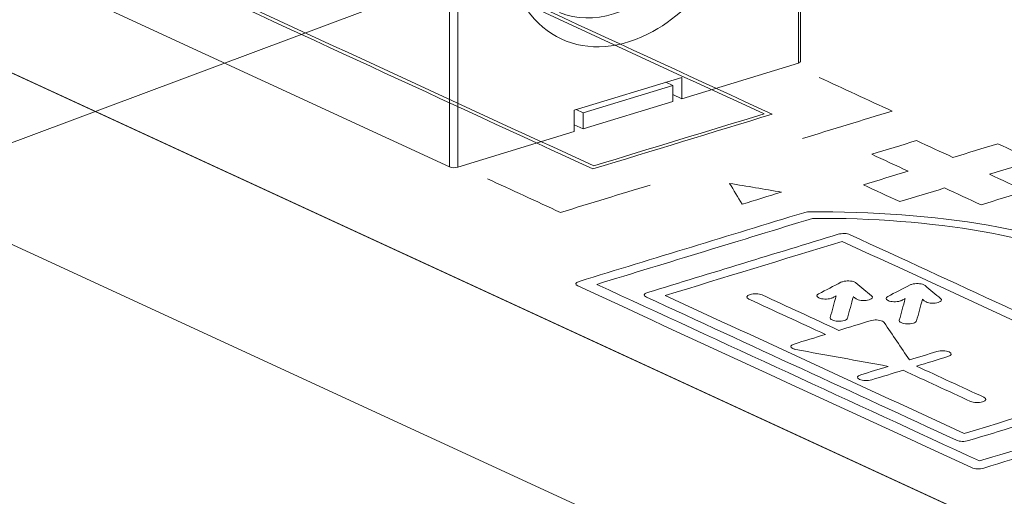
# Model space of a CAD drawing. Header units: inches. Extents: x -36 to 647, y 177 to 609.
# Tile 150 of 256: x 397.57 to 406.09, y 210.33 to 214.46. Entities that reach past the tile are written whole.
import ezdxf

# ---------------------------------------------------------------- set-up
doc = ezdxf.new("R2010")
doc.units = ezdxf.units.IN
doc.header["$MEASUREMENT"] = 0
doc.linetypes.add('AI-Linetype-3', pattern=[47.5, 22, -8.5, 8.5, -8.5])
doc.layers.add('1', color=7, linetype='Continuous')

# ---------------------------------------------------------------- blocks, each defined once
blk = doc.blocks.new('block 3368')
at = {"layer": '1', "color": 155, "lineweight": 18, "true_color": 0x4c7299}
blk.add_lwpolyline([(404.3272, 214.0941), (404.3272, 215.7921)], dxfattribs=at)
blk = doc.blocks.new('block 3930')
at = {"layer": '1', "color": 155, "lineweight": 18, "true_color": 0x4c7299}
blk.add_lwpolyline([(416.573, 205.1984), (347.8414, 236.9038)], dxfattribs=at)
blk = doc.blocks.new('block 4163')
at = {"layer": '1', "color": 155, "lineweight": 18, "true_color": 0x4c7299}
blk.add_lwpolyline([(403.1625, 213.9147), (403.2229, 213.8868)], dxfattribs=at)
blk = doc.blocks.new('block 4164')
at = {"layer": '1', "color": 155, "lineweight": 18, "true_color": 0x4c7299}
blk.add_lwpolyline([(402.4473, 213.6499), (402.3869, 213.6778)], dxfattribs=at)
blk = doc.blocks.new('block 5242')
at = {"layer": '1', "color": 155, "lineweight": 18, "true_color": 0x4c7299}
blk.add_lwpolyline([(416.573, 203.7155), (347.8414, 235.4208)], dxfattribs=at)
blk = doc.blocks.new('block 5582')
at = {"layer": '1', "color": 155, "lineweight": 18, "true_color": 0x4c7299}
blk.add_lwpolyline([(403.2229, 213.8868), (402.4473, 213.6499)], dxfattribs=at)
blk = doc.blocks.new('block 5583')
at = {"layer": '1', "color": 155, "lineweight": 18, "true_color": 0x4c7299}
blk.add_lwpolyline([(403.2229, 213.8868), (403.2229, 213.7478)], dxfattribs=at)
blk = doc.blocks.new('block 5584')
at = {"layer": '1', "color": 155, "lineweight": 18, "true_color": 0x4c7299}
blk.add_lwpolyline([(402.4473, 213.6499), (402.4473, 213.5108)], dxfattribs=at)
blk = doc.blocks.new('block 5585')
at = {"layer": '1', "color": 155, "lineweight": 18, "true_color": 0x4c7299}
blk.add_lwpolyline([(403.2229, 213.7478), (402.4473, 213.5108)], dxfattribs=at)
blk = doc.blocks.new('block 5586')
at = {"layer": '1', "color": 155, "lineweight": 18, "true_color": 0x4c7299}
blk.add_lwpolyline([(402.4473, 213.5108), (402.3697, 213.5466)], dxfattribs=at)
blk = doc.blocks.new('block 5762')
at = {"layer": '1', "color": 155, "lineweight": 13, "true_color": 0x4c7299}
blk.add_lwpolyline([(401.2911, 213.1818), (401.2911, 214.8798)], dxfattribs=at)
blk = doc.blocks.new('block 5763')
at = {"layer": '1', "color": 155, "lineweight": 13, "true_color": 0x4c7299}
blk.add_lwpolyline([(401.3615, 214.8771), (401.3615, 213.1791)], dxfattribs=at)
blk = doc.blocks.new('block 5764')
at = {"layer": '1', "color": 155, "lineweight": 13, "true_color": 0x4c7299}
blk.add_lwpolyline([(404.3088, 214.0796), (404.3088, 215.7775)], dxfattribs=at)
blk = doc.blocks.new('block 5765')
at = {"layer": '1', "color": 155, "lineweight": 18, "true_color": 0x4c7299}
blk.add_lwpolyline([(402.3697, 213.6725), (402.3697, 213.4871)], dxfattribs=at)
blk = doc.blocks.new('block 5766')
at = {"layer": '1', "color": 155, "lineweight": 18, "true_color": 0x4c7299}
blk.add_lwpolyline([(403.3005, 213.9569), (403.3005, 213.7715)], dxfattribs=at)
blk = doc.blocks.new('block 5768')
at = {"layer": '1', "color": 155, "lineweight": 18, "true_color": 0x4c7299}
blk.add_lwpolyline([(403.3005, 213.9569), (402.3697, 213.6725)], dxfattribs=at)
blk = doc.blocks.new('block 5769')
at = {"layer": '1', "color": 155, "lineweight": 18, "true_color": 0x4c7299}
blk.add_lwpolyline([(403.2229, 213.8073), (403.3005, 213.7715)], dxfattribs=at)
blk = doc.blocks.new('block 5770')
at = {"layer": '1', "color": 155, "lineweight": 18, "true_color": 0x4c7299}
blk.add_lwpolyline([(403.3005, 213.7715), (404.3088, 214.0796)], dxfattribs=at)
blk = doc.blocks.new('block 5771')
at = {"layer": '1', "color": 155, "lineweight": 18, "true_color": 0x4c7299}
blk.add_lwpolyline([(401.3615, 213.1791), (402.3697, 213.4871)], dxfattribs=at)
blk = doc.blocks.new('block 5772')
at = {"layer": '1', "color": 155, "lineweight": 18, "true_color": 0x4c7299}
blk.add_lwpolyline([(393.9058, 216.5886), (401.2911, 213.1818)], dxfattribs=at)
blk = doc.blocks.new('block 5825')
at = {"layer": '1', "color": 18, "lineweight": 13, "true_color": 0x4c0000}
blk.add_lwpolyline([(416.573, 205.1984), (347.8414, 236.9038)], dxfattribs=at)
blk = doc.blocks.new('block 5830')
at = {"layer": '1', "color": 18, "lineweight": 13, "true_color": 0x4c0000}
blk.add_lwpolyline([(416.573, 205.1984), (347.8414, 236.9038)], dxfattribs=at)
blk = doc.blocks.new('block 6443')
at = {"layer": '1', "color": 155, "lineweight": 13, "true_color": 0x4c7299}
blk.add_open_spline([(401.7848, 215.0064), (401.8806, 214.3425), (402.4285, 214.0407), (403.0085, 214.3324), (403.4585, 214.5587), (403.8111, 215.0878), (403.8854, 215.6482)], degree=3, knots=[0, 0, 0, 0, 1, 1, 1, 2, 2, 2, 2], dxfattribs=at)
blk = doc.blocks.new('block 6637')
at = {"layer": '1', "color": 155, "lineweight": 18, "true_color": 0x4c7299}
blk.add_open_spline([(402.2435, 214.5169), (402.5302, 214.4005), (402.8875, 214.5096), (403.1742, 214.8013)], degree=3, dxfattribs=at)
blk = doc.blocks.new('block 6675')
at = {"layer": '1', "color": 155, "lineweight": 18, "true_color": 0x4c7299}
blk.add_open_spline([(404.3088, 214.0796), (404.3204, 214.0831), (404.3272, 214.0885), (404.3272, 214.0941)], degree=3, dxfattribs=at)
blk = doc.blocks.new('block 6676')
at = {"layer": '1', "color": 155, "lineweight": 18, "true_color": 0x4c7299}
blk.add_open_spline([(401.2911, 213.1818), (401.3085, 213.1738), (401.34, 213.1725), (401.3615, 213.1791)], degree=3, dxfattribs=at)
blk = doc.blocks.new('block 9164')
at = {"layer": '1', "color": 18, "lineweight": 13, "true_color": 0x4c0000}
blk.add_lwpolyline([(429.4972, 199.2366), (426.6012, 200.5959), (427.7493, 201.3597), (426.5184, 202.1015), (424.1975, 202.0373), (422.6316, 202.4036), (419.6803, 203.7651), (420.5463, 204.4801), (419.7649, 205.3043), (417.4578, 205.4266), (415.766, 205.5707), (403.9607, 211.0164), (356.7397, 232.7991)], dxfattribs=at)
blk = doc.blocks.new('block 9548')
at = {"layer": '1', "color": 18, "lineweight": 13, "true_color": 0x4c0000}
blk.add_lwpolyline([(429.4972, 199.2366), (426.6012, 200.5959), (427.7493, 201.3597), (426.5184, 202.1015), (424.1975, 202.0373), (422.6316, 202.4036), (419.6803, 203.7651), (420.5463, 204.4801), (419.7649, 205.3043), (417.4578, 205.4266), (415.766, 205.5707), (403.9607, 211.0164), (356.7397, 232.7991)], dxfattribs=at)
blk = doc.blocks.new('block 9550')
at = {"layer": '1', "color": 18, "lineweight": 13, "true_color": 0x4c0000}
blk.add_open_spline([(405.6027, 211.5413), (405.5123, 211.5137), (405.4218, 211.4861), (405.3313, 211.4584), (405.5257, 211.3688), (405.7201, 211.2791), (405.9145, 211.1894), (405.9422, 211.1767), (405.9376, 211.1603), (405.9036, 211.1499), (405.8695, 211.1395), (405.8259, 211.1411), (405.7981, 211.1539), (405.6035, 211.2435), (405.4094, 211.3332), (405.215, 211.4229), (405.1245, 211.3952), (405.034, 211.3676), (404.9435, 211.3399), (404.9095, 211.3295), (404.8658, 211.3312), (404.8381, 211.344), (404.8104, 211.3568), (404.8148, 211.3732), (404.8489, 211.3836), (404.9283, 211.4079), (405.0078, 211.4322), (405.0873, 211.4565), (404.8205, 211.5051), (404.5537, 211.5538), (404.2869, 211.6025), (404.2769, 211.6043), (404.2683, 211.6069), (404.2614, 211.6101), (404.2337, 211.6229), (404.2381, 211.6392), (404.2721, 211.6497), (404.3625, 211.6773), (404.4531, 211.705), (404.5436, 211.7326), (404.3224, 211.8346), (404.1012, 211.9367), (403.88, 212.0387), (403.8522, 212.0515), (403.8567, 212.0679), (403.8908, 212.0783), (403.9249, 212.0887), (403.9686, 212.0871), (403.9963, 212.0743), (404.2175, 211.9722), (404.4387, 211.8702), (404.6599, 211.7681), (404.7504, 211.7958), (404.8408, 211.8234), (404.9313, 211.8511), (404.9654, 211.8615), (405.0091, 211.8598), (405.0368, 211.847), (405.0437, 211.8438), (405.0486, 211.8401), (405.0513, 211.8361), (405.124, 211.7281), (405.1969, 211.6202), (405.2697, 211.5122), (405.3491, 211.5365), (405.4286, 211.5607), (405.508, 211.585), (405.5421, 211.5954), (405.5858, 211.5937), (405.6136, 211.581), (405.6413, 211.5682), (405.6368, 211.5517), (405.6027, 211.5413)], degree=3, knots=[0, 0, 0, 0, 1, 1, 1, 2, 2, 2, 3, 3, 3, 4, 4, 4, 5, 5, 5, 6, 6, 6, 7, 7, 7, 8, 8, 8, 9, 9, 9, 10, 10, 10, 11, 11, 11, 12, 12, 12, 13, 13, 13, 14, 14, 14, 15, 15, 15, 16, 16, 16, 17, 17, 17, 18, 18, 18, 19, 19, 19, 20, 20, 20, 21, 21, 21, 22, 22, 22, 23, 23, 23, 24, 24, 24, 24], dxfattribs=at)
blk = doc.blocks.new('block 9554')
at = {"layer": '1', "color": 18, "lineweight": 13, "true_color": 0x4c0000}
blk.add_open_spline([(405.3949, 212.1621), (405.3992, 212.1602), (405.4027, 212.158), (405.4054, 212.1557), (405.4496, 212.1179), (405.4954, 212.0805), (405.5404, 212.0429), (405.5549, 212.0308), (405.5468, 212.0179), (405.5193, 212.0095), (405.4852, 211.9991), (405.4415, 212.0008), (405.4138, 212.0136), (405.4097, 212.0155), (405.4062, 212.0176), (405.4036, 212.0199), (405.3967, 212.0256), (405.3897, 212.0314), (405.3828, 212.0372), (405.3657, 211.9747), (405.3486, 211.9122), (405.3315, 211.8497), (405.3295, 211.8421), (405.3199, 211.8355), (405.3042, 211.8307), (405.2702, 211.8203), (405.2265, 211.822), (405.1988, 211.8348), (405.1861, 211.8407), (405.1802, 211.8479), (405.1823, 211.8554), (405.1992, 211.9179), (405.2165, 211.9804), (405.2336, 212.0429), (405.2237, 212.0378), (405.2138, 212.0327), (405.2039, 212.0276), (405.2001, 212.0256), (405.1956, 212.0238), (405.1906, 212.0222), (405.1566, 212.0118), (405.1128, 212.0135), (405.085, 212.0263), (405.0628, 212.0366), (405.0617, 212.0498), (405.0824, 212.0606), (405.1468, 212.094), (405.2115, 212.1274), (405.2761, 212.1609), (405.2799, 212.1628), (405.2844, 212.1646), (405.2894, 212.1662), (405.3234, 212.1767), (405.3672, 212.1749), (405.3949, 212.1621)], degree=3, knots=[0, 0, 0, 0, 1, 1, 1, 2, 2, 2, 3, 3, 3, 4, 4, 4, 5, 5, 5, 6, 6, 6, 7, 7, 7, 8, 8, 8, 9, 9, 9, 10, 10, 10, 11, 11, 11, 12, 12, 12, 13, 13, 13, 14, 14, 14, 15, 15, 15, 16, 16, 16, 17, 17, 17, 18, 18, 18, 18], dxfattribs=at)
blk = doc.blocks.new('block 9557')
at = {"layer": '1', "color": 18, "lineweight": 13, "true_color": 0x4c0000}
blk.add_open_spline([(404.4014, 212.7926), (405.502, 212.8047), (406.5033, 212.6326), (407.1983, 212.312), (407.8933, 211.9914), (408.1387, 211.5884), (407.8836, 211.1863), (407.8797, 211.1802), (407.8708, 211.1749), (407.8579, 211.171), (407.2091, 210.9727), (406.5611, 210.7747), (405.913, 210.5767), (405.8789, 210.5663), (405.8352, 210.568), (405.8075, 210.5808), (404.6723, 211.1048), (403.5362, 211.6286), (402.4005, 212.1524), (402.3728, 212.1652), (402.3773, 212.1816), (402.4114, 212.192), (403.0597, 212.3899), (403.7075, 212.588), (404.3556, 212.786), (404.3691, 212.7902), (404.3847, 212.7924), (404.4014, 212.7926)], degree=3, knots=[0, 0, 0, 0, 1, 1, 1, 2, 2, 2, 3, 3, 3, 4, 4, 4, 5, 5, 5, 6, 6, 6, 7, 7, 7, 8, 8, 8, 9, 9, 9, 9], dxfattribs=at)
blk = doc.blocks.new('block 9562')
at = {"layer": '1', "color": 18, "lineweight": 13, "true_color": 0x4c0000}
blk.add_open_spline([(400.2318, 215.4144), (401.5153, 214.8223), (402.7988, 214.2303), (404.0822, 213.6382), (403.5652, 213.4802), (403.0481, 213.3222), (402.531, 213.1643), (401.2476, 213.7563), (399.9641, 214.3484), (398.6806, 214.9404), (399.1977, 215.0984), (399.7147, 215.2564), (400.2318, 215.4144)], degree=3, knots=[0, 0, 0, 0, 1, 1, 1, 2, 2, 2, 3, 3, 3, 4, 4, 4, 4], dxfattribs=at)
blk = doc.blocks.new('block 9566')
at = {"layer": '1', "color": 18, "lineweight": 13, "true_color": 0x4c0000}
blk.add_open_spline([(403.0261, 213.0251), (402.7676, 212.9461), (402.509, 212.8671), (402.2505, 212.7881), (402.0401, 212.8852), (401.8297, 212.9822), (401.6193, 213.0793)], degree=3, knots=[0, 0, 0, 0, 1, 1, 1, 2, 2, 2, 2], dxfattribs=at)
blk = doc.blocks.new('block 9568')
at = {"layer": '1', "color": 18, "lineweight": 13, "true_color": 0x4c0000}
blk.add_open_spline([(402.9935, 212.0559), (403.8878, 211.6434), (404.782, 211.2309), (405.6762, 210.8183), (405.704, 210.8056), (405.7476, 210.8039), (405.7817, 210.8143), (406.3316, 210.9819), (406.8805, 211.15), (407.4298, 211.3178), (407.4639, 211.3282), (407.4684, 211.3446), (407.4407, 211.3574), (406.5464, 211.7699), (405.6522, 212.1825), (404.7579, 212.595), (404.7302, 212.6078), (404.6865, 212.6094), (404.6524, 212.599), (404.103, 212.4312), (403.5536, 212.2633), (403.0043, 212.0955), (402.9702, 212.0851), (402.9658, 212.0687), (402.9935, 212.0559)], degree=3, knots=[0, 0, 0, 0, 1, 1, 1, 2, 2, 2, 3, 3, 3, 4, 4, 4, 5, 5, 5, 6, 6, 6, 7, 7, 7, 8, 8, 8, 8], dxfattribs=at)
blk = doc.blocks.new('block 9577')
at = {"layer": '1', "color": 18, "lineweight": 13, "true_color": 0x4c0000}
blk.add_open_spline([(404.5926, 212.0453), (404.5585, 212.0348), (404.5148, 212.0365), (404.4871, 212.0493), (404.4648, 212.0596), (404.4638, 212.0728), (404.4845, 212.0836), (404.5488, 212.117), (404.6133, 212.1504), (404.6777, 212.1838), (404.6817, 212.1858), (404.6863, 212.1876), (404.6915, 212.1892), (404.7257, 212.1996), (404.7692, 212.198), (404.797, 212.1852), (404.8011, 212.1833), (404.8045, 212.1812), (404.8072, 212.1789), (404.8519, 212.1412), (404.8974, 212.1037), (404.9425, 212.066), (404.957, 212.0539), (404.9489, 212.041), (404.9214, 212.0326), (404.8873, 212.0222), (404.8437, 212.0239), (404.8159, 212.0367), (404.8118, 212.0386), (404.8084, 212.0407), (404.8057, 212.0429), (404.7987, 212.0487), (404.7918, 212.0545), (404.7849, 212.0603), (404.7678, 211.9977), (404.7507, 211.9352), (404.7336, 211.8727), (404.7316, 211.8652), (404.722, 211.8585), (404.7064, 211.8538), (404.6724, 211.8433), (404.6286, 211.845), (404.6009, 211.8578), (404.5882, 211.8637), (404.5824, 211.8709), (404.5845, 211.8785), (404.6017, 211.941), (404.6186, 212.0035), (404.6357, 212.066), (404.6258, 212.0608), (404.6159, 212.0557), (404.606, 212.0506), (404.6021, 212.0486), (404.5976, 212.0468), (404.5926, 212.0453)], degree=3, knots=[0, 0, 0, 0, 1, 1, 1, 2, 2, 2, 3, 3, 3, 4, 4, 4, 5, 5, 5, 6, 6, 6, 7, 7, 7, 8, 8, 8, 9, 9, 9, 10, 10, 10, 11, 11, 11, 12, 12, 12, 13, 13, 13, 14, 14, 14, 15, 15, 15, 16, 16, 16, 17, 17, 17, 18, 18, 18, 18], dxfattribs=at)
blk = doc.blocks.new('block 9589')
at = {"layer": '1', "color": 18, "lineweight": 13, "true_color": 0x4c0000}
blk.add_open_spline([(407.277, 211.3437), (406.7664, 211.1877), (406.2558, 211.0317), (405.7452, 210.8757), (404.8825, 211.2737), (404.0198, 211.6716), (403.1571, 212.0696), (403.6677, 212.2256), (404.1783, 212.3816), (404.6889, 212.5376), (405.5516, 212.1396), (406.4143, 211.7417), (407.277, 211.3437)], degree=3, knots=[0, 0, 0, 0, 1, 1, 1, 2, 2, 2, 3, 3, 3, 4, 4, 4, 4], dxfattribs=at)
blk = doc.blocks.new('block 9601')
at = {"layer": '1', "color": 18, "lineweight": 13, "true_color": 0x4c0000}
blk.add_open_spline([(402.9935, 212.0559), (403.8878, 211.6434), (404.782, 211.2309), (405.6762, 210.8183), (405.704, 210.8056), (405.7476, 210.8039), (405.7817, 210.8143), (406.3316, 210.9819), (406.8805, 211.15), (407.4298, 211.3178), (407.4639, 211.3282), (407.4684, 211.3446), (407.4407, 211.3574), (406.5464, 211.7699), (405.6522, 212.1825), (404.7579, 212.595), (404.7302, 212.6078), (404.6865, 212.6094), (404.6524, 212.599), (404.103, 212.4312), (403.5536, 212.2633), (403.0043, 212.0955), (402.9702, 212.0851), (402.9658, 212.0687), (402.9935, 212.0559)], degree=3, knots=[0, 0, 0, 0, 1, 1, 1, 2, 2, 2, 3, 3, 3, 4, 4, 4, 5, 5, 5, 6, 6, 6, 7, 7, 7, 8, 8, 8, 8], dxfattribs=at)
blk = doc.blocks.new('block 9606')
at = {"layer": '1', "color": 18, "lineweight": 13, "true_color": 0x4c0000}
blk.add_open_spline([(404.4014, 212.7926), (405.502, 212.8047), (406.5033, 212.6326), (407.1983, 212.312), (407.8933, 211.9914), (408.1387, 211.5884), (407.8836, 211.1863), (407.8797, 211.1802), (407.8708, 211.1749), (407.8579, 211.171), (407.2091, 210.9727), (406.5611, 210.7747), (405.913, 210.5767), (405.8789, 210.5663), (405.8352, 210.568), (405.8075, 210.5808), (404.6723, 211.1048), (403.5362, 211.6286), (402.4005, 212.1524), (402.3728, 212.1652), (402.3773, 212.1816), (402.4114, 212.192), (403.0597, 212.3899), (403.7075, 212.588), (404.3556, 212.786), (404.3691, 212.7902), (404.3847, 212.7924), (404.4014, 212.7926)], degree=3, knots=[0, 0, 0, 0, 1, 1, 1, 2, 2, 2, 3, 3, 3, 4, 4, 4, 5, 5, 5, 6, 6, 6, 7, 7, 7, 8, 8, 8, 9, 9, 9, 9], dxfattribs=at)
blk = doc.blocks.new('block 9607')
at = {"layer": '1', "color": 18, "lineweight": 13, "true_color": 0x4c0000}
blk.add_open_spline([(402.5642, 212.1661), (403.6683, 211.6568), (404.7724, 211.1475), (405.8766, 210.6382), (406.4989, 210.8283), (407.1211, 211.0184), (407.7434, 211.2085), (407.9777, 211.5906), (407.7412, 211.9724), (407.082, 212.2765), (406.4229, 212.5805), (405.475, 212.745), (404.4311, 212.7365), (403.8088, 212.5464), (403.1865, 212.3563), (402.5642, 212.1661)], degree=3, knots=[0, 0, 0, 0, 1, 1, 1, 2, 2, 2, 3, 3, 3, 4, 4, 4, 5, 5, 5, 5], dxfattribs=at)
blk = doc.blocks.new('block 9611')
at = {"layer": '1', "color": 18, "lineweight": 13, "true_color": 0x4c0000}
blk.add_open_spline([(407.277, 211.3437), (406.7664, 211.1877), (406.2558, 211.0317), (405.7452, 210.8757), (404.8825, 211.2737), (404.0198, 211.6716), (403.1571, 212.0696), (403.6677, 212.2256), (404.1783, 212.3816), (404.6889, 212.5376), (405.5516, 212.1396), (406.4143, 211.7417), (407.277, 211.3437)], degree=3, knots=[0, 0, 0, 0, 1, 1, 1, 2, 2, 2, 3, 3, 3, 4, 4, 4, 4], dxfattribs=at)
blk = doc.blocks.new('block 9614')
at = {"layer": '1', "color": 18, "lineweight": 13, "true_color": 0x4c0000}
blk.add_open_spline([(404.489, 213.9561), (404.6994, 213.859), (404.9098, 213.762), (405.1202, 213.6649), (404.8617, 213.5859), (404.6032, 213.5069), (404.3446, 213.4279)], degree=3, knots=[0, 0, 0, 0, 1, 1, 1, 2, 2, 2, 2], dxfattribs=at)
blk = doc.blocks.new('block 9617')
at = {"layer": '1', "color": 18, "lineweight": 13, "true_color": 0x4c0000}
blk.add_open_spline([(402.5642, 212.1661), (403.6683, 211.6568), (404.7724, 211.1475), (405.8766, 210.6382), (406.4989, 210.8283), (407.1211, 211.0184), (407.7434, 211.2085), (407.9777, 211.5906), (407.7412, 211.9724), (407.082, 212.2765), (406.4229, 212.5805), (405.475, 212.745), (404.4311, 212.7365), (403.8088, 212.5464), (403.1865, 212.3563), (402.5642, 212.1661)], degree=3, knots=[0, 0, 0, 0, 1, 1, 1, 2, 2, 2, 3, 3, 3, 4, 4, 4, 5, 5, 5, 5], dxfattribs=at)
blk = doc.blocks.new('block 9621')
at = {"layer": '1', "color": 18, "lineweight": 13, "true_color": 0x4c0000}
blk.add_open_spline([(404.1635, 212.9639), (404.0138, 212.9891), (403.8641, 213.0144), (403.7143, 213.0396), (403.7503, 212.9796), (403.7863, 212.9196), (403.8223, 212.8596), (403.936, 212.8944), (404.0498, 212.9291), (404.1635, 212.9639)], degree=3, knots=[0, 0, 0, 0, 1, 1, 1, 2, 2, 2, 3, 3, 3, 3], dxfattribs=at)
blk = doc.blocks.new('block 9622')
at = {"layer": '1', "color": 18, "lineweight": 13, "true_color": 0x4c0000}
blk.add_open_spline([(406.0347, 213.3826), (405.9055, 213.3431), (405.7762, 213.3036), (405.6469, 213.2641), (405.5417, 213.3126), (405.4365, 213.3612), (405.3313, 213.4097), (405.202, 213.3702), (405.0728, 213.3307), (404.9435, 213.2912), (405.0487, 213.2427), (405.1539, 213.1942), (405.2591, 213.1456), (405.1299, 213.1061), (405.0006, 213.0666), (404.8713, 213.0271), (404.9765, 212.9786), (405.0817, 212.9301), (405.1869, 212.8816), (405.3162, 212.921), (405.4455, 212.9605), (405.5747, 213), (405.6799, 212.9515), (405.7851, 212.903), (405.8903, 212.8545), (406.0196, 212.8939), (406.1489, 212.9334), (406.2781, 212.9729), (406.1729, 213.0215), (406.0677, 213.07), (405.9625, 213.1185), (406.0918, 213.158), (406.2211, 213.1975), (406.3503, 213.237), (406.2451, 213.2855), (406.1399, 213.3341), (406.0347, 213.3826)], degree=3, knots=[0, 0, 0, 0, 1, 1, 1, 2, 2, 2, 3, 3, 3, 4, 4, 4, 5, 5, 5, 6, 6, 6, 7, 7, 7, 8, 8, 8, 9, 9, 9, 10, 10, 10, 11, 11, 11, 12, 12, 12, 12], dxfattribs=at)
blk = doc.blocks.new('block 9624')
at = {"layer": '1', "color": 18, "lineweight": 13, "true_color": 0x4c0000}
blk.add_open_spline([(404.5926, 212.0453), (404.5585, 212.0348), (404.5148, 212.0365), (404.4871, 212.0493), (404.4648, 212.0596), (404.4638, 212.0728), (404.4845, 212.0836), (404.5488, 212.117), (404.6133, 212.1504), (404.6777, 212.1838), (404.6817, 212.1858), (404.6863, 212.1876), (404.6915, 212.1892), (404.7257, 212.1996), (404.7692, 212.198), (404.797, 212.1852), (404.8011, 212.1833), (404.8045, 212.1812), (404.8072, 212.1789), (404.8519, 212.1412), (404.8974, 212.1037), (404.9425, 212.066), (404.957, 212.0539), (404.9489, 212.041), (404.9214, 212.0326), (404.8873, 212.0222), (404.8437, 212.0239), (404.8159, 212.0367), (404.8118, 212.0386), (404.8084, 212.0407), (404.8057, 212.0429), (404.7987, 212.0487), (404.7918, 212.0545), (404.7849, 212.0603), (404.7678, 211.9977), (404.7507, 211.9352), (404.7336, 211.8727), (404.7316, 211.8652), (404.722, 211.8585), (404.7064, 211.8538), (404.6724, 211.8433), (404.6286, 211.845), (404.6009, 211.8578), (404.5882, 211.8637), (404.5824, 211.8709), (404.5845, 211.8785), (404.6017, 211.941), (404.6186, 212.0035), (404.6357, 212.066), (404.6258, 212.0608), (404.6159, 212.0557), (404.606, 212.0506), (404.6021, 212.0486), (404.5976, 212.0468), (404.5926, 212.0453)], degree=3, knots=[0, 0, 0, 0, 1, 1, 1, 2, 2, 2, 3, 3, 3, 4, 4, 4, 5, 5, 5, 6, 6, 6, 7, 7, 7, 8, 8, 8, 9, 9, 9, 10, 10, 10, 11, 11, 11, 12, 12, 12, 13, 13, 13, 14, 14, 14, 15, 15, 15, 16, 16, 16, 17, 17, 17, 18, 18, 18, 18], dxfattribs=at)
blk = doc.blocks.new('block 9625')
at = {"layer": '1', "color": 18, "lineweight": 13, "true_color": 0x4c0000}
blk.add_open_spline([(405.3949, 212.1621), (405.3992, 212.1602), (405.4027, 212.158), (405.4054, 212.1557), (405.4496, 212.1179), (405.4954, 212.0805), (405.5404, 212.0429), (405.5549, 212.0308), (405.5468, 212.0179), (405.5193, 212.0095), (405.4852, 211.9991), (405.4415, 212.0008), (405.4138, 212.0136), (405.4097, 212.0155), (405.4062, 212.0176), (405.4036, 212.0199), (405.3967, 212.0256), (405.3897, 212.0314), (405.3828, 212.0372), (405.3657, 211.9747), (405.3486, 211.9122), (405.3315, 211.8497), (405.3295, 211.8421), (405.3199, 211.8355), (405.3042, 211.8307), (405.2702, 211.8203), (405.2265, 211.822), (405.1988, 211.8348), (405.1861, 211.8407), (405.1802, 211.8479), (405.1823, 211.8554), (405.1992, 211.9179), (405.2165, 211.9804), (405.2336, 212.0429), (405.2237, 212.0378), (405.2138, 212.0327), (405.2039, 212.0276), (405.2001, 212.0256), (405.1956, 212.0238), (405.1906, 212.0222), (405.1566, 212.0118), (405.1128, 212.0135), (405.085, 212.0263), (405.0628, 212.0366), (405.0617, 212.0498), (405.0824, 212.0606), (405.1468, 212.094), (405.2115, 212.1274), (405.2761, 212.1609), (405.2799, 212.1628), (405.2844, 212.1646), (405.2894, 212.1662), (405.3234, 212.1767), (405.3672, 212.1749), (405.3949, 212.1621)], degree=3, knots=[0, 0, 0, 0, 1, 1, 1, 2, 2, 2, 3, 3, 3, 4, 4, 4, 5, 5, 5, 6, 6, 6, 7, 7, 7, 8, 8, 8, 9, 9, 9, 10, 10, 10, 11, 11, 11, 12, 12, 12, 13, 13, 13, 14, 14, 14, 15, 15, 15, 16, 16, 16, 17, 17, 17, 18, 18, 18, 18], dxfattribs=at)
blk = doc.blocks.new('block 9631')
at = {"layer": '1', "color": 18, "lineweight": 13, "true_color": 0x4c0000}
blk.add_open_spline([(405.6027, 211.5413), (405.5123, 211.5137), (405.4218, 211.4861), (405.3313, 211.4584), (405.5257, 211.3688), (405.7201, 211.2791), (405.9145, 211.1894), (405.9422, 211.1767), (405.9376, 211.1603), (405.9036, 211.1499), (405.8695, 211.1395), (405.8259, 211.1411), (405.7981, 211.1539), (405.6035, 211.2435), (405.4094, 211.3332), (405.215, 211.4229), (405.1245, 211.3952), (405.034, 211.3676), (404.9435, 211.3399), (404.9095, 211.3295), (404.8658, 211.3312), (404.8381, 211.344), (404.8104, 211.3568), (404.8148, 211.3732), (404.8489, 211.3836), (404.9283, 211.4079), (405.0078, 211.4322), (405.0873, 211.4565), (404.8205, 211.5051), (404.5537, 211.5538), (404.2869, 211.6025), (404.2769, 211.6043), (404.2683, 211.6069), (404.2614, 211.6101), (404.2337, 211.6229), (404.2381, 211.6392), (404.2721, 211.6497), (404.3625, 211.6773), (404.4531, 211.705), (404.5436, 211.7326), (404.3224, 211.8346), (404.1012, 211.9367), (403.88, 212.0387), (403.8522, 212.0515), (403.8567, 212.0679), (403.8908, 212.0783), (403.9249, 212.0887), (403.9686, 212.0871), (403.9963, 212.0743), (404.2175, 211.9722), (404.4387, 211.8702), (404.6599, 211.7681), (404.7504, 211.7958), (404.8408, 211.8234), (404.9313, 211.8511), (404.9654, 211.8615), (405.0091, 211.8598), (405.0368, 211.847), (405.0437, 211.8438), (405.0486, 211.8401), (405.0513, 211.8361), (405.124, 211.7281), (405.1969, 211.6202), (405.2697, 211.5122), (405.3491, 211.5365), (405.4286, 211.5607), (405.508, 211.585), (405.5421, 211.5954), (405.5858, 211.5937), (405.6136, 211.581), (405.6413, 211.5682), (405.6368, 211.5517), (405.6027, 211.5413)], degree=3, knots=[0, 0, 0, 0, 1, 1, 1, 2, 2, 2, 3, 3, 3, 4, 4, 4, 5, 5, 5, 6, 6, 6, 7, 7, 7, 8, 8, 8, 9, 9, 9, 10, 10, 10, 11, 11, 11, 12, 12, 12, 13, 13, 13, 14, 14, 14, 15, 15, 15, 16, 16, 16, 17, 17, 17, 18, 18, 18, 19, 19, 19, 20, 20, 20, 21, 21, 21, 22, 22, 22, 23, 23, 23, 24, 24, 24, 24], dxfattribs=at)
blk = doc.blocks.new('block 9636')
at = {"layer": '1', "color": 18, "lineweight": 13, "true_color": 0x4c0000}
blk.add_open_spline([(400.2246, 215.388), (401.487, 214.8056), (402.7495, 214.2233), (404.0119, 213.6409), (403.5207, 213.4908), (403.0295, 213.3407), (402.5383, 213.1907), (401.2758, 213.773), (400.0134, 214.3554), (398.7509, 214.9377), (399.2422, 215.0878), (399.7334, 215.2379), (400.2246, 215.388)], degree=3, knots=[0, 0, 0, 0, 1, 1, 1, 2, 2, 2, 3, 3, 3, 4, 4, 4, 4], dxfattribs=at)
blk = doc.blocks.new('block 9950')
at = {"layer": '1', "color": 8, "linetype": 'AI-Linetype-3', "lineweight": 13, "true_color": 0x808080}
blk.add_lwpolyline([(395.5528, 212.6611), (408.5101, 217.5118)], dxfattribs=at)

msp = doc.modelspace()

# ---------------------------------------------------------------- block references
at = {"layer": '1'}
for name in ['block 9164', 'block 9548', 'block 3930', 'block 5825', 'block 5830', 'block 5242', 'block 9950', 'block 5772', 'block 5764', 'block 3368', 'block 6443', 'block 9562', 'block 9636', 'block 5762', 'block 5763', 'block 6637', 'block 5770', 'block 6675', 'block 5768', 'block 5766', 'block 9614', 'block 5582', 'block 4163', 'block 5583', 'block 5769', 'block 5585', 'block 5765', 'block 4164', 'block 5584', 'block 5586', 'block 5771', 'block 9622', 'block 6676', 'block 9566', 'block 9621', 'block 9557', 'block 9606', 'block 9607', 'block 9617', 'block 9568', 'block 9601', 'block 9589', 'block 9611', 'block 9577', 'block 9624', 'block 9554', 'block 9625', 'block 9550', 'block 9631']:
    msp.add_blockref(name, (0, 0), dxfattribs=at)

doc.saveas('drawing.dxf')
